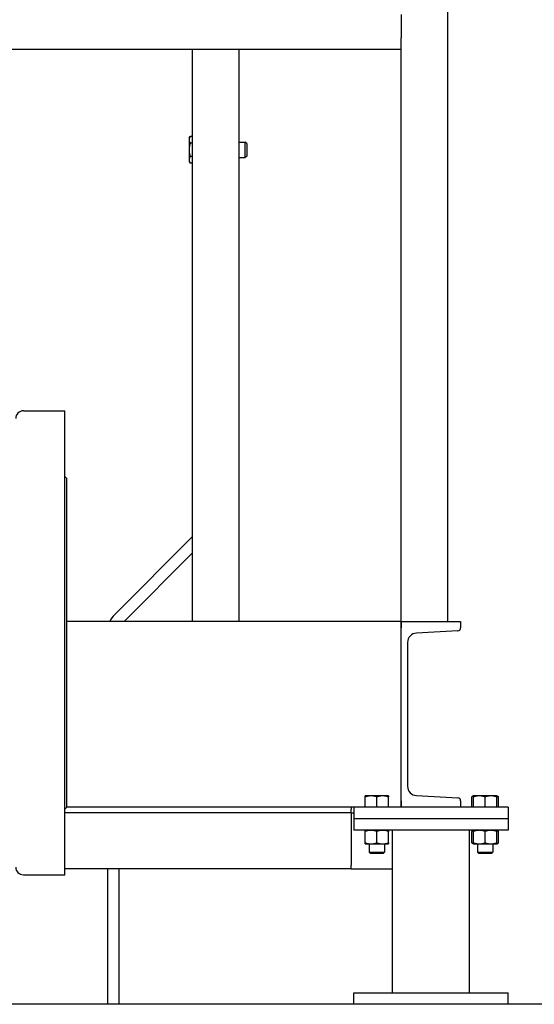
# Model space of a CAD drawing. Header units: inches. Extents: x 24 to 1128, y -94 to 748.
# Tile 77 of 256: x 298 to 314, y 292 to 324. Entities that reach past the tile are written whole.
import ezdxf

# ---------------------------------------------------------------- set-up
doc = ezdxf.new("R2010")
doc.units = ezdxf.units.IN
doc.header["$LTSCALE"] = 32
doc.header["$MEASUREMENT"] = 0
doc.layers.add('Visible (ANSI)', color=7, linetype='Continuous', lineweight=30)

msp = doc.modelspace()

# ---------------------------------------------------------------- linework, layer by layer
at = {"layer": 'Visible (ANSI)'}
for p, q in [((311.57561, 304.62537), (311.57561, 340.37537)), ((310.07561, 324.25037), (310.07561, 323.50037)), ((310.07561, 323.12537), (310.07561, 323.50037)), ((310.07561, 323.12537), (292.29369, 323.12537)), ((303.32561, 304.62537), (303.32561, 323.12537)), ((304.82561, 304.62537), (304.82561, 323.12537)), ((310.07561, 304.62537), (310.07561, 323.12537)), ((303.21161, 320.25037), (303.2451, 320.30839)), ((303.21161, 320.25037), (303.21161, 320.20013)), ((303.32561, 320.30839), (303.2451, 320.30839)), ((303.21161, 320.20013), (303.21161, 319.87537)), ((303.32561, 320.09188), (303.2451, 320.09188)), ((304.82561, 320.12537), (305.02984, 320.12537)), ((305.07561, 320.07819), (305.02984, 320.12537)), ((305.02984, 319.62537), (305.02984, 320.12537)), ((305.07561, 320.07819), (305.07561, 319.67256)), ((303.21161, 319.87537), (303.21161, 319.55062)), ((303.32561, 319.65887), (303.2451, 319.65887)), ((304.82561, 319.62537), (305.02984, 319.62537)), ((305.07561, 319.67256), (305.02984, 319.62537)), ((303.21161, 319.55062), (303.21161, 319.50037)), ((303.21161, 319.50037), (303.2451, 319.44236)), ((303.32561, 319.44236), (303.2451, 319.44236)), ((297.85202, 311.43787), (299.19302, 311.43787)), ((299.19302, 296.43787), (299.19302, 311.43787)), ((299.25602, 309.25287), (299.19302, 309.31587)), ((299.25602, 298.62287), (299.25602, 309.25287)), ((303.32561, 307.37537), (300.79528, 304.84504)), ((301.10594, 304.62537), (303.32561, 306.84504)), ((310.07561, 304.62537), (299.25602, 304.62537)), ((310.07561, 304.62537), (310.07561, 304.41833)), ((310.07561, 298.62537), (310.07561, 304.62537)), ((310.07561, 304.62537), (311.99561, 304.62537)), ((311.99561, 304.62537), (311.99561, 304.41833)), ((311.90463, 304.32246), (310.56289, 304.25215)), ((310.27561, 303.94943), (310.27561, 299.30132)), ((309.09811, 298.98938), (308.91061, 298.98938)), ((308.91061, 298.62538), (308.91061, 298.95588)), ((309.47311, 298.98938), (309.09811, 298.98938)), ((309.28561, 298.62538), (309.28561, 298.95588)), ((309.66061, 298.98938), (309.47311, 298.98938)), ((309.66061, 298.62538), (309.66061, 298.95588)), ((310.56289, 298.9986), (311.90463, 298.92829)), ((312.41061, 298.98938), (312.3526, 298.95588)), ((312.3526, 298.62538), (312.3526, 298.95588)), ((312.59811, 298.98938), (312.41061, 298.98938)), ((312.41061, 298.62538), (312.41061, 298.95588)), ((312.97311, 298.98938), (312.59811, 298.98938)), ((312.78561, 298.62538), (312.78561, 298.95588)), ((313.16061, 298.98938), (312.97311, 298.98938)), ((313.16061, 298.98938), (313.21862, 298.95588)), ((313.16061, 298.62538), (313.16061, 298.95588)), ((313.21862, 298.62538), (313.21862, 298.95588)), ((299.25602, 298.62287), (299.19302, 298.55987)), ((308.53561, 298.62537), (299.25602, 298.62537)), ((308.45061, 298.62537), (308.45061, 298.55737)), ((308.53561, 298.62537), (308.53561, 298.25037)), ((313.53561, 298.62537), (308.53561, 298.62537)), ((309.09811, 298.62538), (308.91061, 298.62538)), ((308.91061, 298.62538), (308.91061, 298.62537)), ((309.28561, 298.62538), (309.09811, 298.62538)), ((309.47311, 298.62538), (309.28561, 298.62538)), ((309.66061, 298.62538), (309.47311, 298.62538)), ((309.66061, 298.62538), (309.66061, 298.62537)), ((310.07561, 298.83242), (310.07561, 298.62537)), ((311.99561, 298.83242), (311.99561, 298.62537)), ((312.41061, 298.62538), (312.3526, 298.62538)), ((312.59811, 298.62538), (312.41061, 298.62538)), ((312.41061, 298.62538), (312.41061, 298.62537)), ((312.78561, 298.62538), (312.59811, 298.62538)), ((312.97311, 298.62538), (312.78561, 298.62538)), ((313.16061, 298.62538), (312.97311, 298.62538)), ((313.21862, 298.62538), (313.16061, 298.62538)), ((313.16061, 298.62538), (313.16061, 298.62537)), ((313.53561, 298.62537), (313.53561, 298.25037)), ((308.45061, 298.43737), (299.19302, 298.43737)), ((308.45061, 298.43737), (308.45061, 298.55737)), ((308.45061, 298.43737), (308.45061, 298.18737)), ((308.45061, 298.43737), (308.53561, 298.43737)), ((308.45061, 298.18737), (308.45061, 296.74537)), ((313.53561, 298.25037), (308.53561, 298.25037)), ((308.53561, 298.25037), (308.53561, 297.87537)), ((313.53561, 298.25037), (308.53561, 298.25037)), ((313.53561, 298.25037), (313.53561, 297.87537)), ((313.53561, 297.87537), (308.53561, 297.87537)), ((308.91061, 297.47087), (308.91061, 297.84188)), ((309.28561, 297.47087), (309.28561, 297.84188)), ((309.66061, 297.47087), (309.66061, 297.84188)), ((309.78561, 292.62537), (309.78561, 297.87537)), ((312.28561, 292.62537), (312.28561, 297.87537)), ((312.41061, 297.87537), (312.3526, 297.84188)), ((312.3526, 297.47087), (312.3526, 297.84188)), ((312.41061, 297.47087), (312.41061, 297.84188)), ((312.78561, 297.47087), (312.78561, 297.84188)), ((313.16061, 297.87537), (313.21862, 297.84188)), ((313.16061, 297.47087), (313.16061, 297.84188)), ((313.21862, 297.47087), (313.21862, 297.84188)), ((308.91061, 297.43737), (309.09811, 297.43737)), ((309.03561, 297.43737), (309.03561, 297.17115)), ((309.09811, 297.43737), (309.47311, 297.43737)), ((309.47311, 297.43737), (309.66061, 297.43737)), ((309.53561, 297.43737), (309.53561, 297.17115)), ((312.41061, 297.43737), (312.3526, 297.47087)), ((312.41061, 297.43737), (312.59811, 297.43737)), ((312.53561, 297.43737), (312.53561, 297.17115)), ((312.59811, 297.43737), (312.97311, 297.43737)), ((312.97311, 297.43737), (313.16061, 297.43737)), ((313.03561, 297.43737), (313.03561, 297.17115)), ((313.16061, 297.43737), (313.21862, 297.47087)), ((309.0828, 297.12537), (309.03561, 297.17115)), ((309.03561, 297.17115), (309.53561, 297.17115)), ((309.48842, 297.12537), (309.0828, 297.12537)), ((309.48842, 297.12537), (309.53561, 297.17115)), ((312.5828, 297.12537), (312.53561, 297.17115)), ((312.53561, 297.17115), (313.03561, 297.17115)), ((312.98842, 297.12537), (312.5828, 297.12537)), ((312.98842, 297.12537), (313.03561, 297.17115)), ((308.45061, 296.62537), (308.45061, 296.74537)), ((297.85202, 296.43787), (299.19302, 296.43787)), ((308.45061, 296.62537), (299.19302, 296.62537)), ((300.57561, 296.62537), (300.57561, 292.25037)), ((300.95061, 292.25037), (300.95061, 296.62537)), ((308.45061, 296.62537), (309.78561, 296.62537)), ((308.53561, 292.25037), (308.53561, 292.62537)), ((308.53561, 292.62537), (313.53561, 292.62537)), ((313.53561, 292.25037), (313.53561, 292.62537)), ((335.47102, 292.25037), (225.79552, 292.25037))]:
    msp.add_line(p, q, dxfattribs=at)
for centre, radius, start, end in [((297.85202, 311.18787), 0.25, 90, 180), ((301.32561, 304.31471), 0.75, 135, 155.530199), ((311.89961, 304.41833), 0.096, 272.999556, 0), ((310.57875, 303.94943), 0.30314, 92.999556, 180), ((310.57875, 299.30132), 0.30314, 180, 267.000444), ((311.89961, 298.83242), 0.096, 0, 87.000444), ((297.85202, 296.68787), 0.25, 180, 270)]:
    msp.add_arc(centre, radius, start, end, dxfattribs=at)
for points, weights in [([(303.2451, 320.30839), (303.21161, 320.25037), (303.21161, 320.20013)], [1, 1.0379548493, 1]), ([(303.21161, 320.20013), (303.21161, 320.14989), (303.2451, 320.09188)], [1, 1.0379548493, 1]), ([(303.2451, 320.09188), (303.21161, 319.97586), (303.21161, 319.87537)], [1, 1.0379548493, 1]), ([(303.21161, 319.87537), (303.21161, 319.77489), (303.2451, 319.65887)], [1, 1.0379548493, 1]), ([(303.2451, 319.65887), (303.21161, 319.60086), (303.21161, 319.55062)], [1, 1.0379548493, 1]), ([(303.21161, 319.55062), (303.21161, 319.50037), (303.2451, 319.44236)], [1, 1.0379548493, 1]), ([(308.91061, 298.95588), (308.91061, 298.98938), (308.91061, 298.98938)], [1, 1.0379548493, 1]), ([(309.09811, 298.98938), (309.01109, 298.98938), (308.91061, 298.95588)], [1, 1.0379548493, 1]), ([(309.28561, 298.95588), (309.18513, 298.98938), (309.09811, 298.98938)], [1, 1.0379548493, 1]), ([(309.47311, 298.98938), (309.38609, 298.98938), (309.28561, 298.95588)], [1, 1.0379548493, 1]), ([(309.66061, 298.95588), (309.56013, 298.98938), (309.47311, 298.98938)], [1, 1.0379548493, 1]), ([(309.66061, 298.98938), (309.66061, 298.98938), (309.66061, 298.95588)], [1, 1.0379548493, 1]), ([(312.41061, 298.98174), (312.38319, 298.97354), (312.3526, 298.95588)], [1.01895290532, 1.01965956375, 1]), ([(312.41061, 298.95588), (312.41061, 298.98938), (312.41061, 298.98938)], [1, 1.0379548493, 1]), ([(312.59811, 298.98938), (312.51109, 298.98938), (312.41061, 298.95588)], [1, 1.0379548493, 1]), ([(312.78561, 298.95588), (312.68513, 298.98938), (312.59811, 298.98938)], [1, 1.0379548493, 1]), ([(312.97311, 298.98938), (312.88609, 298.98938), (312.78561, 298.95588)], [1, 1.0379548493, 1]), ([(313.16061, 298.95588), (313.06013, 298.98938), (312.97311, 298.98938)], [1, 1.0379548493, 1]), ([(313.16061, 298.98938), (313.16061, 298.98938), (313.16061, 298.95588)], [1, 1.0379548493, 1]), ([(313.21862, 298.95588), (313.18803, 298.97354), (313.16061, 298.98174)], [1, 1.01965956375, 1.01895290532]), ([(308.91061, 297.84188), (308.91061, 297.87537), (308.91061, 297.87537)], [1, 1.0379548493, 1]), ([(309.09811, 297.87537), (309.01109, 297.87537), (308.91061, 297.84188)], [1, 1.0379548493, 1]), ([(309.28561, 297.84188), (309.18513, 297.87537), (309.09811, 297.87537)], [1, 1.0379548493, 1]), ([(309.47311, 297.87537), (309.38609, 297.87537), (309.28561, 297.84188)], [1, 1.0379548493, 1]), ([(309.66061, 297.84188), (309.56013, 297.87537), (309.47311, 297.87537)], [1, 1.0379548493, 1]), ([(309.66061, 297.87537), (309.66061, 297.87537), (309.66061, 297.84188)], [1, 1.0379548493, 1]), ([(312.41061, 297.86774), (312.38319, 297.85954), (312.3526, 297.84188)], [1.01895290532, 1.01965956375, 1]), ([(312.41061, 297.84188), (312.41061, 297.87537), (312.41061, 297.87537)], [1, 1.0379548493, 1]), ([(312.59811, 297.87537), (312.51109, 297.87537), (312.41061, 297.84188)], [1, 1.0379548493, 1]), ([(312.78561, 297.84188), (312.68513, 297.87537), (312.59811, 297.87537)], [1, 1.0379548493, 1]), ([(312.97311, 297.87537), (312.88609, 297.87537), (312.78561, 297.84188)], [1, 1.0379548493, 1]), ([(313.16061, 297.84188), (313.06013, 297.87537), (312.97311, 297.87537)], [1, 1.0379548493, 1]), ([(313.16061, 297.87537), (313.16061, 297.87537), (313.16061, 297.84188)], [1, 1.0379548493, 1]), ([(313.21862, 297.84188), (313.18803, 297.85954), (313.16061, 297.86774)], [1, 1.01965956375, 1.01895290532]), ([(308.91061, 297.47087), (309.01109, 297.43737), (309.09811, 297.43737)], [1, 1.0379548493, 1]), ([(308.91061, 297.43737), (308.91061, 297.43737), (308.91061, 297.47087)], [1, 1.0379548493, 1]), ([(309.09811, 297.43737), (309.18513, 297.43737), (309.28561, 297.47087)], [1, 1.0379548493, 1]), ([(309.28561, 297.47087), (309.38609, 297.43737), (309.47311, 297.43737)], [1, 1.0379548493, 1]), ([(309.47311, 297.43737), (309.56013, 297.43737), (309.66061, 297.47087)], [1, 1.0379548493, 1]), ([(309.66061, 297.47087), (309.66061, 297.43737), (309.66061, 297.43737)], [1, 1.0379548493, 1]), ([(312.3526, 297.47087), (312.38319, 297.45321), (312.41061, 297.44501)], [1, 1.01965956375, 1.01895290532]), ([(312.41061, 297.47087), (312.51109, 297.43737), (312.59811, 297.43737)], [1, 1.0379548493, 1]), ([(312.41061, 297.43737), (312.41061, 297.43737), (312.41061, 297.47087)], [1, 1.0379548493, 1]), ([(312.59811, 297.43737), (312.68513, 297.43737), (312.78561, 297.47087)], [1, 1.0379548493, 1]), ([(312.78561, 297.47087), (312.88609, 297.43737), (312.97311, 297.43737)], [1, 1.0379548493, 1]), ([(312.97311, 297.43737), (313.06013, 297.43737), (313.16061, 297.47087)], [1, 1.0379548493, 1]), ([(313.16061, 297.44501), (313.18803, 297.45321), (313.21862, 297.47087)], [1.01895290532, 1.01965956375, 1]), ([(313.16061, 297.47087), (313.16061, 297.43737), (313.16061, 297.43737)], [1, 1.0379548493, 1])]:
    msp.add_rational_spline(points, weights, degree=2, dxfattribs=at)

doc.saveas('drawing.dxf')
